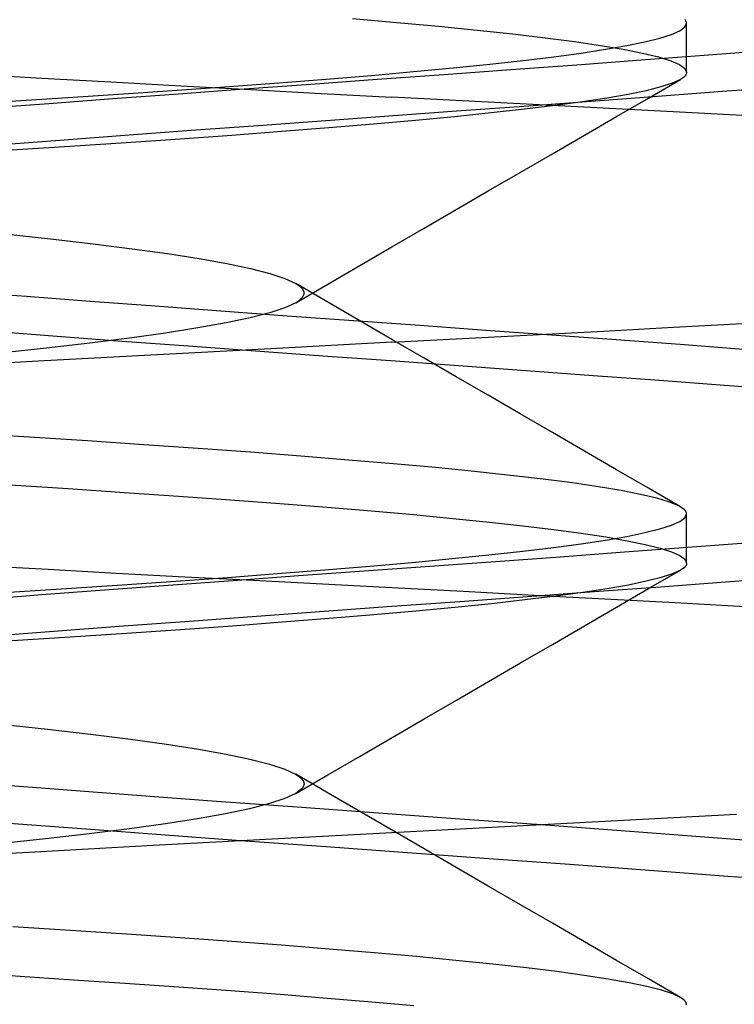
# Model space of a CAD drawing. Header units: millimetres. Extents: x 0 to 93, y -1.2 to 50.
# Tile 102 of 140: x 85.221 to 85.949, y 5.25 to 6.254. Entities that reach past the tile are written whole.
import ezdxf

# ---------------------------------------------------------------- set-up
doc = ezdxf.new("R2010")
doc.units = ezdxf.units.MM
doc.layers.add('MAIN-1', color=7, linetype='Continuous')
doc.layers.add('MAIN-2', color=7, linetype='Continuous')

msp = doc.modelspace()

# ---------------------------------------------------------------- linework, layer by layer
at = {"layer": 'MAIN-1'}
for p, q in [((85.9183, 6.2174), (85.9807, 6.2221)), ((85.7885, 6.2078), (85.8543, 6.2127)), ((85.8543, 6.2127), (85.9183, 6.2174)), ((85.6533, 6.1979), (85.7213, 6.2029)), ((85.7213, 6.2029), (85.7885, 6.2078)), ((85.5175, 6.188), (85.5853, 6.1929)), ((85.5853, 6.1929), (85.6533, 6.1979)), ((85.3827, 6.1782), (85.4499, 6.1831)), ((85.4499, 6.1831), (85.5175, 6.188)), ((85.8752, 6.176), (85.9414, 6.181)), ((85.9414, 6.181), (86.0064, 6.186)), ((85.2508, 6.1684), (85.3161, 6.1733)), ((85.3161, 6.1733), (85.3827, 6.1782)), ((85.7396, 6.166), (85.8078, 6.171)), ((85.8078, 6.171), (85.8752, 6.176)), ((85.1871, 6.1635), (85.2508, 6.1684)), ((85.6018, 6.156), (85.6709, 6.161)), ((85.6709, 6.161), (85.7396, 6.166)), ((85.464, 6.146), (85.5328, 6.151)), ((85.5328, 6.151), (85.6018, 6.156)), ((85.3283, 6.136), (85.3957, 6.141)), ((85.3957, 6.141), (85.464, 6.146)), ((85.1969, 6.126), (85.2619, 6.131)), ((85.2619, 6.131), (85.3283, 6.136)), ((85.5031, 5.9656), (85.5023, 5.9652)), ((85.5038, 5.9661), (85.5031, 5.9656)), ((85.5046, 5.9666), (85.5038, 5.9661)), ((85.5053, 5.9671), (85.5046, 5.9666)), ((85.5059, 5.9676), (85.5053, 5.9671)), ((85.5065, 5.9681), (85.5059, 5.9676)), ((85.8158, 5.9364), (85.887, 5.9402)), ((85.887, 5.9402), (85.9574, 5.9441)), ((85.6722, 5.9287), (85.7442, 5.9325)), ((85.7442, 5.9325), (85.8158, 5.9364)), ((85.6, 5.9249), (85.4768, 5.9184)), ((85.6, 5.9249), (85.6722, 5.9287)), ((85.3545, 5.9119), (85.2339, 5.9053)), ((85.4768, 5.9184), (85.3545, 5.9119)), ((85.2339, 5.9053), (85.1157, 5.8987)), ((85.9018, 5.7162), (85.9654, 5.721)), ((85.7718, 5.7065), (85.8372, 5.7113)), ((85.8372, 5.7113), (85.9018, 5.7162)), ((85.639, 5.6969), (85.7057, 5.7017)), ((85.7057, 5.7017), (85.7718, 5.7065)), ((85.5051, 5.6872), (85.572, 5.692)), ((85.572, 5.692), (85.639, 5.6969)), ((85.3724, 5.6775), (85.4384, 5.6823)), ((85.4384, 5.6823), (85.5051, 5.6872)), ((85.8739, 5.6759), (85.9402, 5.6809)), ((85.9402, 5.6809), (86.0051, 5.6859)), ((85.2435, 5.6678), (85.3074, 5.6726)), ((85.3074, 5.6726), (85.3724, 5.6775)), ((85.7382, 5.6659), (85.8064, 5.6709)), ((85.8064, 5.6709), (85.8739, 5.6759)), ((85.1811, 5.6629), (85.2435, 5.6678)), ((85.6003, 5.6559), (85.6694, 5.6609)), ((85.6694, 5.6609), (85.7382, 5.6659)), ((85.4624, 5.6459), (85.5312, 5.6509)), ((85.5312, 5.6509), (85.6003, 5.6559)), ((85.3267, 5.6359), (85.3942, 5.6409)), ((85.3942, 5.6409), (85.4624, 5.6459)), ((85.1954, 5.6259), (85.2604, 5.6309)), ((85.2604, 5.6309), (85.3267, 5.6359)), ((85.8811, 5.4399), (85.8108, 5.4362)), ((85.9512, 5.4437), (85.8811, 5.4399)), ((85.6701, 5.4288), (85.6, 5.4252)), ((85.7404, 5.4325), (85.6701, 5.4288)), ((85.8108, 5.4362), (85.7404, 5.4325)), ((85.4783, 5.4187), (85.3569, 5.4121)), ((85.6, 5.4252), (85.4783, 5.4187)), ((85.3569, 5.4121), (85.2365, 5.4054)), ((85.2365, 5.4054), (85.1184, 5.3988))]:
    msp.add_line(p, q, dxfattribs=at)
at = {"layer": 'MAIN-2'}
for p, q in [((85.56, 6.2547), (85.6054, 6.2508)), ((85.6054, 6.2508), (85.6478, 6.2469)), ((85.8992, 6.2532), (85.8985, 6.254)), ((85.8998, 6.2524), (85.8992, 6.2532)), ((85.9001, 6.2516), (85.8998, 6.2524)), ((85.9004, 6.2508), (85.9001, 6.2516)), ((85.9005, 6.25), (85.9004, 6.2508)), ((85.6478, 6.2469), (85.6871, 6.243)), ((85.6871, 6.243), (85.7234, 6.2391)), ((85.885, 6.2385), (85.8936, 6.2424)), ((85.8936, 6.2424), (85.8987, 6.2462)), ((85.8987, 6.2462), (85.9005, 6.25)), ((85.9005, 6.2), (85.9005, 6.25)), ((85.7234, 6.2391), (85.7565, 6.2352)), ((85.7565, 6.2352), (85.7863, 6.2313)), ((85.7863, 6.2313), (85.8128, 6.2274)), ((85.8395, 6.2272), (85.8579, 6.231)), ((85.8579, 6.231), (85.8731, 6.2348)), ((85.8731, 6.2348), (85.885, 6.2385)), ((85.7931, 6.2197), (85.8179, 6.2235)), ((85.8128, 6.2274), (85.8359, 6.2235)), ((85.8179, 6.2235), (85.8395, 6.2272)), ((85.8359, 6.2235), (85.8556, 6.2196)), ((85.9183, 6.2174), (85.9807, 6.2221)), ((85.6999, 6.2084), (85.7341, 6.2122)), ((85.7341, 6.2122), (85.7652, 6.2159)), ((85.7652, 6.2159), (85.7931, 6.2197)), ((85.7885, 6.2078), (85.8543, 6.2127)), ((85.8543, 6.2127), (85.9183, 6.2174)), ((85.8556, 6.2196), (85.8718, 6.2157)), ((85.8718, 6.2157), (85.8843, 6.2118)), ((85.8843, 6.2118), (85.8933, 6.2079)), ((85.5793, 6.1969), (85.6224, 6.2008)), ((85.6224, 6.2008), (85.6626, 6.2046)), ((85.6533, 6.1979), (85.7213, 6.2029)), ((85.6626, 6.2046), (85.6999, 6.2084)), ((85.7213, 6.2029), (85.7885, 6.2078)), ((85.8933, 6.2079), (85.8987, 6.204)), ((85.8987, 6.204), (85.9005, 6.2001)), ((85.1739, 6.198), (85.2435, 6.1941)), ((85.1739, 6.198), (85.2435, 6.1941)), ((85.2435, 6.1941), (85.314, 6.1902)), ((85.2435, 6.1941), (85.314, 6.1902)), ((85.314, 6.1902), (85.3851, 6.1863)), ((85.314, 6.1902), (85.3851, 6.1863)), ((85.4851, 6.1893), (85.5334, 6.1931)), ((85.5175, 6.188), (85.5853, 6.1929)), ((85.5334, 6.1931), (85.5793, 6.1969)), ((85.5853, 6.1929), (85.6533, 6.1979)), ((85.8615, 6.1738), (85.8941, 6.1927)), ((85.8941, 6.1927), (85.8859, 6.1889)), ((85.8961, 6.1939), (85.8941, 6.1927)), ((85.8977, 6.1952), (85.8961, 6.1939)), ((85.8989, 6.1964), (85.8977, 6.1952)), ((85.8998, 6.1976), (85.8989, 6.1964)), ((85.9003, 6.1988), (85.8998, 6.1976)), ((85.9005, 6.2001), (85.9003, 6.1988)), ((85.3269, 6.178), (85.3816, 6.1817)), ((85.3816, 6.1817), (85.4344, 6.1855)), ((85.3827, 6.1782), (85.4499, 6.1831)), ((85.3851, 6.1863), (85.4565, 6.1825)), ((85.3851, 6.1863), (85.4565, 6.1825)), ((85.4344, 6.1855), (85.4851, 6.1893)), ((85.4499, 6.1831), (85.5175, 6.188)), ((85.4565, 6.1825), (85.5282, 6.1786)), ((85.4565, 6.1825), (85.5282, 6.1786)), ((85.8593, 6.1813), (85.8409, 6.1775)), ((85.8743, 6.1851), (85.8593, 6.1813)), ((85.8859, 6.1889), (85.8743, 6.1851)), ((85.8752, 6.176), (85.9414, 6.181)), ((85.9414, 6.181), (86.0064, 6.186)), ((85.2117, 6.1705), (85.2702, 6.1742)), ((85.2508, 6.1684), (85.3161, 6.1733)), ((85.2702, 6.1742), (85.3269, 6.178)), ((85.3161, 6.1733), (85.3827, 6.1782)), ((85.5282, 6.1786), (85.6, 6.1748)), ((85.5282, 6.1786), (85.6, 6.1748)), ((85.672, 6.1711), (85.6, 6.1748)), ((85.672, 6.1711), (85.6, 6.1748)), ((85.7439, 6.1673), (85.672, 6.1711)), ((85.7439, 6.1673), (85.672, 6.1711)), ((85.7396, 6.166), (85.8078, 6.171)), ((85.8193, 6.1737), (85.7944, 6.1699)), ((85.8078, 6.171), (85.8752, 6.176)), ((85.8409, 6.1775), (85.8193, 6.1737)), ((85.8289, 6.1549), (85.8615, 6.1738)), ((85.1871, 6.1635), (85.2508, 6.1684)), ((85.6018, 6.156), (85.6709, 6.161)), ((85.6709, 6.161), (85.7396, 6.166)), ((85.7353, 6.1624), (85.7012, 6.1586)), ((85.7664, 6.1661), (85.7353, 6.1624)), ((85.8156, 6.1635), (85.7439, 6.1673)), ((85.8156, 6.1635), (85.7439, 6.1673)), ((85.7944, 6.1699), (85.7664, 6.1661)), ((85.8868, 6.1597), (85.8156, 6.1635)), ((85.8868, 6.1597), (85.8156, 6.1635)), ((85.464, 6.146), (85.5328, 6.151)), ((85.5328, 6.151), (85.6018, 6.156)), ((85.6242, 6.151), (85.5814, 6.1472)), ((85.6641, 6.1548), (85.6242, 6.151)), ((85.7012, 6.1586), (85.6641, 6.1548)), ((85.7963, 6.136), (85.8289, 6.1549)), ((85.9575, 6.1559), (85.8868, 6.1597)), ((85.9575, 6.1559), (85.8868, 6.1597)), ((85.3283, 6.136), (85.3957, 6.141)), ((85.3957, 6.141), (85.464, 6.146)), ((85.5359, 6.1434), (85.4879, 6.1396)), ((85.5814, 6.1472), (85.5359, 6.1434)), ((85.1969, 6.126), (85.2619, 6.131)), ((85.2619, 6.131), (85.3283, 6.136)), ((85.3845, 6.132), (85.3294, 6.1282)), ((85.4373, 6.1358), (85.3845, 6.132)), ((85.4879, 6.1396), (85.4373, 6.1358)), ((85.7637, 6.1171), (85.7963, 6.136)), ((85.2722, 6.1244), (85.213, 6.1206)), ((85.3294, 6.1282), (85.2722, 6.1244)), ((85.731, 6.0981), (85.7637, 6.1171)), ((85.6984, 6.0791), (85.731, 6.0981)), ((85.6657, 6.0602), (85.6984, 6.0791)), ((85.633, 6.0412), (85.6657, 6.0602)), ((85.6003, 6.0222), (85.633, 6.0412)), ((85.2055, 6.0354), (85.2526, 6.0304)), ((85.2526, 6.0304), (85.296, 6.0253)), ((85.296, 6.0253), (85.3356, 6.0203)), ((85.3356, 6.0203), (85.3716, 6.0153)), ((85.5676, 6.0032), (85.6003, 6.0222)), ((85.3716, 6.0153), (85.4038, 6.0102)), ((85.4038, 6.0102), (85.4322, 6.0051)), ((85.4322, 6.0051), (85.4562, 6)), ((85.4562, 6), (85.476, 5.995)), ((85.5349, 5.9842), (85.5676, 6.0032)), ((85.476, 5.995), (85.4913, 5.9899)), ((85.4913, 5.9899), (85.5022, 5.9849)), ((85.5022, 5.9849), (85.5063, 5.9821)), ((85.5349, 5.9658), (85.5022, 5.9849)), ((85.5022, 5.9651), (85.5349, 5.9842)), ((85.5063, 5.9821), (85.5091, 5.9793)), ((85.2279, 5.9715), (85.1645, 5.9764)), ((85.2279, 5.9715), (85.1645, 5.9764)), ((85.293, 5.9666), (85.2279, 5.9715)), ((85.293, 5.9666), (85.2279, 5.9715)), ((85.5092, 5.9709), (85.5065, 5.9681)), ((85.5091, 5.9793), (85.5105, 5.9765)), ((85.5106, 5.9737), (85.5092, 5.9709)), ((85.5105, 5.9765), (85.5106, 5.9737)), ((85.3591, 5.9617), (85.293, 5.9666)), ((85.3591, 5.9617), (85.293, 5.9666)), ((85.4261, 5.9567), (85.3591, 5.9617)), ((85.4261, 5.9567), (85.3591, 5.9617)), ((85.4913, 5.9601), (85.4758, 5.955)), ((85.5023, 5.9652), (85.4913, 5.9601)), ((85.5676, 5.9468), (85.5349, 5.9658)), ((85.4935, 5.9517), (85.4261, 5.9567)), ((85.4935, 5.9517), (85.4261, 5.9567)), ((85.4558, 5.9499), (85.4314, 5.9447)), ((85.4758, 5.955), (85.4558, 5.9499)), ((85.5611, 5.9468), (85.4935, 5.9517)), ((85.5611, 5.9468), (85.4935, 5.9517)), ((85.4026, 5.9396), (85.3696, 5.9344)), ((85.4314, 5.9447), (85.4026, 5.9396)), ((85.6287, 5.9419), (85.5611, 5.9468)), ((85.6287, 5.9419), (85.5611, 5.9468)), ((85.6003, 5.9278), (85.5676, 5.9468)), ((85.696, 5.9371), (85.6287, 5.9419)), ((85.696, 5.9371), (85.6287, 5.9419)), ((85.8158, 5.9364), (85.887, 5.9402)), ((85.887, 5.9402), (85.9574, 5.9441)), ((85.2593, 5.9309), (85.1943, 5.9359)), ((85.2593, 5.9309), (85.1943, 5.9359)), ((85.3256, 5.9259), (85.2593, 5.9309)), ((85.3256, 5.9259), (85.2593, 5.9309)), ((85.3328, 5.9293), (85.2924, 5.9242)), ((85.3696, 5.9344), (85.3328, 5.9293)), ((85.6722, 5.9287), (85.7442, 5.9325)), ((85.7628, 5.9323), (85.696, 5.9371)), ((85.7628, 5.9323), (85.696, 5.9371)), ((85.7442, 5.9325), (85.8158, 5.9364)), ((85.8288, 5.9274), (85.7628, 5.9323)), ((85.8288, 5.9274), (85.7628, 5.9323)), ((85.2924, 5.9242), (85.2483, 5.9191)), ((85.393, 5.9209), (85.3256, 5.9259)), ((85.393, 5.9209), (85.3256, 5.9259)), ((85.4612, 5.9159), (85.393, 5.9209)), ((85.4612, 5.9159), (85.393, 5.9209)), ((85.6, 5.9249), (85.4768, 5.9184)), ((85.6, 5.9249), (85.6722, 5.9287)), ((85.633, 5.9088), (85.6003, 5.9278)), ((85.8939, 5.9226), (85.8288, 5.9274)), ((85.8939, 5.9226), (85.8288, 5.9274)), ((85.958, 5.9177), (85.8939, 5.9226)), ((85.958, 5.9177), (85.8939, 5.9226)), ((85.2483, 5.9191), (85.2004, 5.914)), ((85.3545, 5.9119), (85.2339, 5.9053)), ((85.4768, 5.9184), (85.3545, 5.9119)), ((85.53, 5.9109), (85.4612, 5.9159)), ((85.53, 5.9109), (85.4612, 5.9159)), ((85.5991, 5.9059), (85.53, 5.9109)), ((85.5991, 5.9059), (85.53, 5.9109)), ((85.2339, 5.9053), (85.1157, 5.8987)), ((85.6682, 5.9009), (85.5991, 5.9059)), ((85.6682, 5.9009), (85.5991, 5.9059)), ((85.6657, 5.8899), (85.633, 5.9088)), ((85.737, 5.8959), (85.6682, 5.9009)), ((85.737, 5.8959), (85.6682, 5.9009)), ((85.6984, 5.8709), (85.6657, 5.8899)), ((85.8052, 5.8909), (85.737, 5.8959)), ((85.8052, 5.8909), (85.737, 5.8959)), ((85.8727, 5.8859), (85.8052, 5.8909)), ((85.8727, 5.8859), (85.8052, 5.8909)), ((85.9391, 5.8809), (85.8727, 5.8859)), ((85.9391, 5.8809), (85.8727, 5.8859)), ((86.0041, 5.8759), (85.9391, 5.8809)), ((86.0041, 5.8759), (85.9391, 5.8809)), ((85.731, 5.8519), (85.6984, 5.8709)), ((85.7637, 5.833), (85.731, 5.8519)), ((85.2308, 5.8283), (85.1692, 5.8322)), ((85.7963, 5.814), (85.7637, 5.833)), ((85.2902, 5.8245), (85.2308, 5.8283)), ((85.3476, 5.8206), (85.2902, 5.8245)), ((85.403, 5.8168), (85.3476, 5.8206)), ((85.4563, 5.8129), (85.403, 5.8168)), ((85.5074, 5.8089), (85.4563, 5.8129)), ((85.556, 5.805), (85.5074, 5.8089)), ((85.8289, 5.7951), (85.7963, 5.814)), ((85.6019, 5.8011), (85.556, 5.805)), ((85.6447, 5.7972), (85.6019, 5.8011)), ((85.6845, 5.7932), (85.6447, 5.7972)), ((85.721, 5.7893), (85.6845, 5.7932)), ((85.7543, 5.7854), (85.721, 5.7893)), ((85.8615, 5.7762), (85.8289, 5.7951)), ((85.2114, 5.7796), (85.2706, 5.7758)), ((85.7841, 5.7816), (85.7543, 5.7854)), ((85.8106, 5.7777), (85.7841, 5.7816)), ((85.2706, 5.7758), (85.3277, 5.772)), ((85.3277, 5.772), (85.3828, 5.7682)), ((85.8338, 5.7738), (85.8106, 5.7777)), ((85.8536, 5.77), (85.8338, 5.7738)), ((85.87, 5.7661), (85.8536, 5.77)), ((85.8942, 5.7573), (85.8615, 5.7762)), ((85.3828, 5.7682), (85.4357, 5.7644)), ((85.4357, 5.7644), (85.4862, 5.7607)), ((85.4862, 5.7607), (85.5342, 5.7569)), ((85.883, 5.7622), (85.87, 5.7661)), ((85.8925, 5.7582), (85.883, 5.7622)), ((85.5342, 5.7569), (85.5796, 5.7531)), ((85.5796, 5.7531), (85.6223, 5.7493)), ((85.6223, 5.7493), (85.6623, 5.7455)), ((85.8983, 5.7543), (85.8925, 5.7582)), ((85.899, 5.7536), (85.8983, 5.7543)), ((85.8988, 5.7462), (85.9005, 5.75)), ((85.8995, 5.7529), (85.899, 5.7536)), ((85.9, 5.7522), (85.8995, 5.7529)), ((85.9003, 5.7515), (85.9, 5.7522)), ((85.9005, 5.7507), (85.9003, 5.7515)), ((85.9005, 5.75), (85.9005, 5.7507)), ((85.9005, 5.7), (85.9005, 5.75)), ((85.6623, 5.7455), (85.6995, 5.7417)), ((85.6995, 5.7417), (85.7337, 5.7379)), ((85.8851, 5.7386), (85.8937, 5.7424)), ((85.8937, 5.7424), (85.8988, 5.7462)), ((85.7337, 5.7379), (85.765, 5.7341)), ((85.765, 5.7341), (85.7931, 5.7303)), ((85.7931, 5.7303), (85.8181, 5.7266)), ((85.8395, 5.7272), (85.8579, 5.731)), ((85.8579, 5.731), (85.8732, 5.7348)), ((85.8732, 5.7348), (85.8851, 5.7386)), ((85.7649, 5.7159), (85.793, 5.7197)), ((85.793, 5.7197), (85.8178, 5.7234)), ((85.8178, 5.7234), (85.8395, 5.7272)), ((85.8181, 5.7266), (85.8398, 5.7228)), ((85.8398, 5.7228), (85.8582, 5.719)), ((85.8582, 5.719), (85.8734, 5.7152)), ((85.9018, 5.7162), (85.9654, 5.721)), ((85.6991, 5.7083), (85.7336, 5.7121)), ((85.7336, 5.7121), (85.7649, 5.7159)), ((85.7718, 5.7065), (85.8372, 5.7113)), ((85.8372, 5.7113), (85.9018, 5.7162)), ((85.8734, 5.7152), (85.8852, 5.7114)), ((85.8852, 5.7114), (85.8937, 5.7076)), ((85.5777, 5.6968), (85.621, 5.7006)), ((85.621, 5.7006), (85.6615, 5.7045)), ((85.639, 5.6969), (85.7057, 5.7017)), ((85.6615, 5.7045), (85.6991, 5.7083)), ((85.7057, 5.7017), (85.7718, 5.7065)), ((85.8937, 5.7076), (85.8988, 5.7038)), ((85.8988, 5.7038), (85.9005, 5.7)), ((85.9004, 5.6988), (85.8999, 5.6976)), ((85.9005, 5.7), (85.9004, 5.6988)), ((85.1813, 5.6974), (85.25, 5.6936)), ((85.1813, 5.6974), (85.25, 5.6936)), ((85.25, 5.6936), (85.3194, 5.6898)), ((85.25, 5.6936), (85.3194, 5.6898)), ((85.3194, 5.6898), (85.3892, 5.6861)), ((85.3194, 5.6898), (85.3892, 5.6861)), ((85.4328, 5.6854), (85.4834, 5.6892)), ((85.4834, 5.6892), (85.5317, 5.693)), ((85.5051, 5.6872), (85.572, 5.692)), ((85.5317, 5.693), (85.5777, 5.6968)), ((85.572, 5.692), (85.639, 5.6969)), ((85.8617, 5.6739), (85.8943, 5.6928)), ((85.8861, 5.689), (85.8744, 5.6852)), ((85.8943, 5.6928), (85.8861, 5.689)), ((85.8962, 5.694), (85.8943, 5.6928)), ((85.8978, 5.6952), (85.8962, 5.694)), ((85.899, 5.6964), (85.8978, 5.6952)), ((85.8999, 5.6976), (85.899, 5.6964)), ((85.3255, 5.6779), (85.3801, 5.6816)), ((85.3724, 5.6775), (85.4384, 5.6823)), ((85.3801, 5.6816), (85.4328, 5.6854)), ((85.3892, 5.6861), (85.4594, 5.6824)), ((85.3892, 5.6861), (85.4594, 5.6824)), ((85.4384, 5.6823), (85.5051, 5.6872)), ((85.4594, 5.6824), (85.5297, 5.6787)), ((85.4594, 5.6824), (85.5297, 5.6787)), ((85.5297, 5.6787), (85.6, 5.6751)), ((85.5297, 5.6787), (85.6, 5.6751)), ((85.8594, 5.6814), (85.8411, 5.6776)), ((85.8744, 5.6852), (85.8594, 5.6814)), ((85.8739, 5.6759), (85.9402, 5.6809)), ((85.9402, 5.6809), (86.0051, 5.6859)), ((85.2103, 5.6704), (85.2689, 5.6741)), ((85.2435, 5.6678), (85.3074, 5.6726)), ((85.2689, 5.6741), (85.3255, 5.6779)), ((85.3074, 5.6726), (85.3724, 5.6775)), ((85.6, 5.6751), (85.6727, 5.6713)), ((85.6, 5.6751), (85.6727, 5.6713)), ((85.6727, 5.6713), (85.7451, 5.6674)), ((85.6727, 5.6713), (85.7451, 5.6674)), ((85.7382, 5.6659), (85.8064, 5.6709)), ((85.7948, 5.67), (85.7669, 5.6662)), ((85.8196, 5.6738), (85.7948, 5.67)), ((85.8064, 5.6709), (85.8739, 5.6759)), ((85.8411, 5.6776), (85.8196, 5.6738)), ((85.8291, 5.6549), (85.8617, 5.6739)), ((85.1811, 5.6629), (85.2435, 5.6678)), ((85.6003, 5.6559), (85.6694, 5.6609)), ((85.7017, 5.6586), (85.6645, 5.6548)), ((85.6694, 5.6609), (85.7382, 5.6659)), ((85.7358, 5.6624), (85.7017, 5.6586)), ((85.7669, 5.6662), (85.7358, 5.6624)), ((85.7451, 5.6674), (85.8173, 5.6636)), ((85.7451, 5.6674), (85.8173, 5.6636)), ((85.8173, 5.6636), (85.8889, 5.6597)), ((85.8173, 5.6636), (85.8889, 5.6597)), ((85.8889, 5.6597), (85.96, 5.6557)), ((85.8889, 5.6597), (85.96, 5.6557)), ((85.4624, 5.6459), (85.5312, 5.6509)), ((85.5312, 5.6509), (85.6003, 5.6559)), ((85.6245, 5.651), (85.5818, 5.6472)), ((85.6645, 5.6548), (85.6245, 5.651)), ((85.7965, 5.636), (85.8291, 5.6549)), ((85.3267, 5.6359), (85.3942, 5.6409)), ((85.3942, 5.6409), (85.4624, 5.6459)), ((85.4883, 5.6396), (85.4378, 5.6358)), ((85.5363, 5.6434), (85.4883, 5.6396)), ((85.5818, 5.6472), (85.5363, 5.6434)), ((85.1954, 5.6259), (85.2604, 5.6309)), ((85.2604, 5.6309), (85.3267, 5.6359)), ((85.385, 5.632), (85.3299, 5.6282)), ((85.4378, 5.6358), (85.385, 5.632)), ((85.7639, 5.6171), (85.7965, 5.636)), ((85.2726, 5.6244), (85.2134, 5.6206)), ((85.3299, 5.6282), (85.2726, 5.6244)), ((85.7312, 5.5982), (85.7639, 5.6171)), ((85.6986, 5.5792), (85.7312, 5.5982)), ((85.6659, 5.5602), (85.6986, 5.5792)), ((85.6332, 5.5413), (85.6659, 5.5602)), ((85.6005, 5.5223), (85.6332, 5.5413)), ((85.2022, 5.5358), (85.2493, 5.5307)), ((85.2493, 5.5307), (85.2933, 5.5257)), ((85.2933, 5.5257), (85.3338, 5.5205)), ((85.3338, 5.5205), (85.3705, 5.5154)), ((85.5678, 5.5033), (85.6005, 5.5223)), ((85.3705, 5.5154), (85.4032, 5.5103)), ((85.4032, 5.5103), (85.4315, 5.5052)), ((85.4315, 5.5052), (85.4556, 5.5002)), ((85.4556, 5.5002), (85.4755, 5.4951)), ((85.5351, 5.4842), (85.5678, 5.5033)), ((85.4755, 5.4951), (85.491, 5.49)), ((85.491, 5.49), (85.5021, 5.4849)), ((85.5021, 5.4849), (85.5059, 5.4824)), ((85.5393, 5.4633), (85.5023, 5.4848)), ((85.5024, 5.4652), (85.5351, 5.4842)), ((85.5059, 5.4824), (85.5086, 5.48)), ((85.5086, 5.48), (85.5102, 5.4775)), ((85.2605, 5.4691), (85.1827, 5.4751)), ((85.2605, 5.4691), (85.1827, 5.4751)), ((85.3403, 5.4631), (85.2605, 5.4691)), ((85.3403, 5.4631), (85.2605, 5.4691)), ((85.5088, 5.4702), (85.5023, 5.4651)), ((85.5103, 5.4727), (85.5088, 5.4702)), ((85.5102, 5.4775), (85.5108, 5.4751)), ((85.5108, 5.4751), (85.5103, 5.4727)), ((85.4215, 5.4571), (85.3403, 5.4631)), ((85.4215, 5.4571), (85.3403, 5.4631)), ((85.4911, 5.46), (85.4754, 5.4549)), ((85.5023, 5.4651), (85.4911, 5.46)), ((85.5763, 5.4418), (85.5393, 5.4633)), ((85.5038, 5.4511), (85.4215, 5.4571)), ((85.5038, 5.4511), (85.4215, 5.4571)), ((85.4552, 5.4497), (85.4308, 5.4446)), ((85.4754, 5.4549), (85.4552, 5.4497)), ((85.5866, 5.4451), (85.5038, 5.4511)), ((85.5866, 5.4451), (85.5038, 5.4511)), ((85.4022, 5.4395), (85.3696, 5.4344)), ((85.4308, 5.4446), (85.4022, 5.4395)), ((85.6047, 5.4253), (85.5763, 5.4418)), ((85.6696, 5.4391), (85.5866, 5.4451)), ((85.6696, 5.4391), (85.5866, 5.4451)), ((85.7522, 5.4331), (85.6696, 5.4391)), ((85.7522, 5.4331), (85.6696, 5.4391)), ((85.8811, 5.4399), (85.8108, 5.4362)), ((85.9512, 5.4437), (85.8811, 5.4399)), ((85.2888, 5.4287), (85.2103, 5.4347)), ((85.2888, 5.4287), (85.2103, 5.4347)), ((85.3691, 5.4227), (85.2888, 5.4287)), ((85.3691, 5.4227), (85.2888, 5.4287)), ((85.3329, 5.4293), (85.292, 5.4242)), ((85.3696, 5.4344), (85.3329, 5.4293)), ((85.6701, 5.4288), (85.6, 5.4252)), ((85.7404, 5.4325), (85.6701, 5.4288)), ((85.8108, 5.4362), (85.7404, 5.4325)), ((85.8339, 5.4271), (85.7522, 5.4331)), ((85.8339, 5.4271), (85.7522, 5.4331)), ((85.2474, 5.419), (85.1994, 5.4139)), ((85.292, 5.4242), (85.2474, 5.419)), ((85.4783, 5.4187), (85.3569, 5.4121)), ((85.4508, 5.4167), (85.3691, 5.4227)), ((85.4508, 5.4167), (85.3691, 5.4227)), ((85.6, 5.4252), (85.4783, 5.4187)), ((85.6331, 5.4088), (85.6047, 5.4253)), ((85.9142, 5.4211), (85.8339, 5.4271)), ((85.9142, 5.4211), (85.8339, 5.4271)), ((85.9928, 5.4151), (85.9142, 5.4211)), ((85.9928, 5.4151), (85.9142, 5.4211)), ((85.3569, 5.4121), (85.2365, 5.4054)), ((85.5333, 5.4107), (85.4508, 5.4167)), ((85.5333, 5.4107), (85.4508, 5.4167)), ((85.6162, 5.4047), (85.5333, 5.4107)), ((85.6162, 5.4047), (85.5333, 5.4107)), ((85.6657, 5.3898), (85.6331, 5.4088)), ((85.2365, 5.4054), (85.1184, 5.3988)), ((85.6991, 5.3987), (85.6162, 5.4047)), ((85.6991, 5.3987), (85.6162, 5.4047)), ((85.7814, 5.3927), (85.6991, 5.3987)), ((85.7814, 5.3927), (85.6991, 5.3987)), ((85.6984, 5.3708), (85.6657, 5.3898)), ((85.8626, 5.3867), (85.7814, 5.3927)), ((85.8626, 5.3867), (85.7814, 5.3927)), ((85.9424, 5.3807), (85.8626, 5.3867)), ((85.9424, 5.3807), (85.8626, 5.3867)), ((86.0202, 5.3747), (85.9424, 5.3807)), ((86.0202, 5.3747), (85.9424, 5.3807)), ((85.7311, 5.3519), (85.6984, 5.3708)), ((85.7637, 5.3329), (85.7311, 5.3519)), ((85.2729, 5.3256), (85.2142, 5.3294)), ((85.7964, 5.314), (85.7637, 5.3329)), ((85.3297, 5.3218), (85.2729, 5.3256)), ((85.3845, 5.3181), (85.3297, 5.3218)), ((85.4373, 5.3143), (85.3845, 5.3181)), ((85.4879, 5.3105), (85.4373, 5.3143)), ((85.5362, 5.3067), (85.4879, 5.3105)), ((85.829, 5.2951), (85.7964, 5.314)), ((85.582, 5.3028), (85.5362, 5.3067)), ((85.6252, 5.299), (85.582, 5.3028)), ((85.6655, 5.2951), (85.6252, 5.299)), ((85.7029, 5.2913), (85.6655, 5.2951)), ((85.7372, 5.2875), (85.7029, 5.2913)), ((85.7683, 5.2837), (85.7372, 5.2875)), ((85.8616, 5.2762), (85.829, 5.2951)), ((85.2117, 5.2796), (85.2709, 5.2758)), ((85.7961, 5.2799), (85.7683, 5.2837)), ((85.8206, 5.2761), (85.7961, 5.2799)), ((85.2709, 5.2758), (85.3281, 5.272)), ((85.3281, 5.272), (85.3831, 5.2682)), ((85.3831, 5.2682), (85.4359, 5.2644)), ((85.842, 5.2723), (85.8206, 5.2761)), ((85.8601, 5.2685), (85.842, 5.2723)), ((85.875, 5.2647), (85.8601, 5.2685)), ((85.8942, 5.2572), (85.8616, 5.2762)), ((85.4359, 5.2644), (85.4864, 5.2606)), ((85.4864, 5.2606), (85.5344, 5.2568)), ((85.8865, 5.2609), (85.875, 5.2647)), ((85.8946, 5.2571), (85.8865, 5.2609)), ((85.8964, 5.2559), (85.8946, 5.2571)), ((85.5344, 5.2568), (85.5799, 5.253)), ((85.5799, 5.253), (85.6227, 5.2493)), ((85.8979, 5.2547), (85.8964, 5.2559)), ((85.899, 5.2535), (85.8979, 5.2547)), ((85.8998, 5.2523), (85.899, 5.2535)), ((85.9003, 5.2511), (85.8998, 5.2523)), ((85.9005, 5.2499), (85.9003, 5.2511))]:
    msp.add_line(p, q, dxfattribs=at)

doc.saveas('drawing.dxf')
